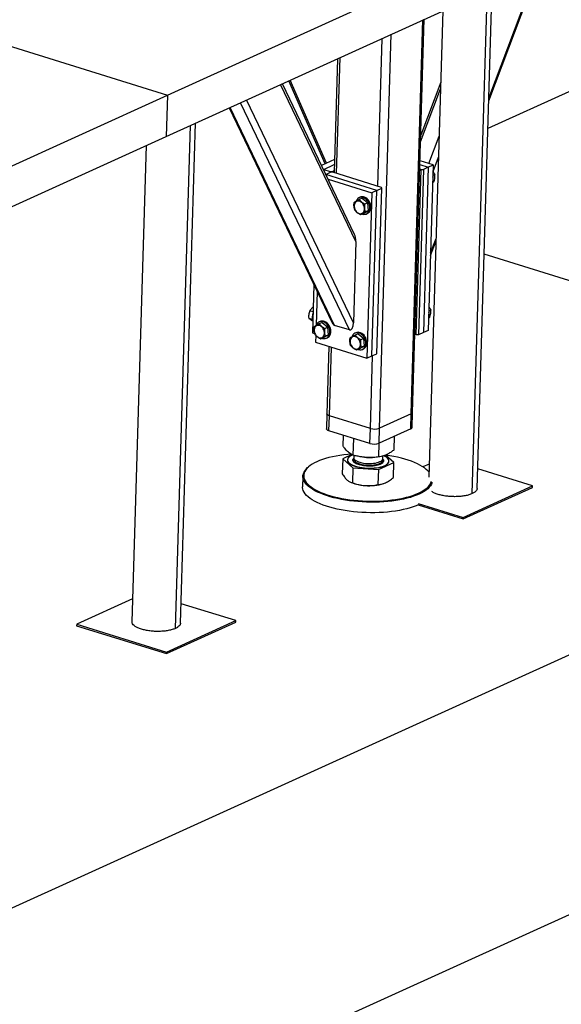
# Model space of a CAD drawing. Header units: millimetres. Extents: x 5 to 589, y 5 to 415.
# Tile 89 of 104: x 495 to 512, y 194 to 224. Entities that reach past the tile are written whole.
import ezdxf

# ---------------------------------------------------------------- set-up
doc = ezdxf.new("R2010")
doc.units = ezdxf.units.MM
doc.layers.add('TRAIT-FORT', color=4, linetype='Continuous', lineweight=25)

msp = doc.modelspace()

# ---------------------------------------------------------------- linework, layer by layer
at = {"layer": 'TRAIT-FORT', "color": 4, "linetype": 'Continuous', "lineweight": 25}
for p, q in [((499.99499, 221.86232), (509.14753, 226.02074)), ((509.90539, 221.68879), (511.45738, 225.81062)), ((509.90777, 221.76844), (511.42407, 225.79549)), ((509.54699, 209.72514), (510.00915, 225.15263)), ((509.39117, 209.56302), (509.85611, 225.08309)), ((491.18641, 224.6021), (499.99499, 221.86232)), ((499.95674, 220.58535), (509.10927, 224.74377)), ((508.48777, 224.46139), (508.05671, 210.07213)), ((507.50907, 212.02424), (507.87329, 224.18221)), ((507.55063, 212.0675), (507.91411, 224.20075)), ((506.5328, 211.58067), (506.89702, 223.73864)), ((490.14692, 194.48625), (554.21465, 223.59519)), ((506.47638, 219.05056), (506.61295, 223.60958)), ((505.20952, 219.4446), (505.31665, 223.02061)), ((505.23584, 222.98389), (505.13054, 219.46916)), ((505.80452, 217.34374), (503.48348, 222.18771)), ((505.7641, 217.56432), (503.53708, 222.21206)), ((504.86052, 219.74054), (503.73678, 222.3028)), ((504.89572, 219.75654), (503.77198, 222.31879)), ((508.42181, 222.25945), (507.80704, 220.62672)), ((490.84246, 217.7039), (499.99499, 221.86232)), ((499.99499, 221.86232), (499.95674, 220.58535)), ((507.80096, 220.42372), (508.41573, 222.05645)), ((509.87989, 220.83775), (512.3781, 221.97281)), ((505.60284, 214.61295), (502.2433, 221.62424)), ((505.72938, 214.83548), (502.43478, 221.71124)), ((501.89703, 221.46692), (505.077, 214.83039)), ((505.14757, 214.75455), (501.92514, 221.47969)), ((500.23863, 205.4046), (500.70357, 220.92467)), ((500.39446, 205.56672), (500.85662, 220.99421)), ((490.80421, 216.42693), (499.95674, 220.58535)), ((508.05593, 219.75015), (508.37177, 220.58895)), ((499.33524, 220.30298), (498.89514, 205.61188)), ((505.14251, 219.86866), (504.74622, 219.68861)), ((504.81363, 219.56773), (505.13791, 219.71507)), ((507.77985, 219.71926), (508.03812, 219.63893)), ((508.19066, 219.70824), (507.78332, 219.83494)), ((508.19066, 219.70824), (508.03765, 214.60036)), ((508.03812, 219.63893), (508.19066, 219.70824)), ((508.18443, 219.50022), (508.35252, 219.94665)), ((504.81363, 219.56773), (504.80247, 219.5712)), ((504.81307, 219.54908), (504.81363, 219.56773)), ((504.81363, 219.56773), (505.01158, 219.50617)), ((504.87737, 219.41489), (505.02066, 219.47999)), ((506.45168, 218.91814), (504.88136, 219.40656)), ((505.01066, 219.47545), (505.01158, 219.50617)), ((505.01158, 219.50617), (505.08168, 219.50771)), ((505.09076, 219.48154), (505.02066, 219.47999)), ((505.08168, 219.50771), (505.08089, 219.48132)), ((505.08168, 219.50771), (505.13239, 219.53075)), ((506.59514, 219.01362), (505.09076, 219.48154)), ((507.66246, 214.46019), (507.81548, 219.56808)), ((507.88558, 219.56963), (507.73256, 214.46174)), ((507.7757, 219.58045), (507.81548, 219.56808)), ((507.81548, 219.56808), (507.88558, 219.56963)), ((508.03812, 219.63893), (507.8851, 214.53105)), ((508.03812, 219.63893), (507.88558, 219.56963)), ((508.18077, 219.37803), (508.2428, 219.40621)), ((504.94711, 219.26936), (506.29914, 218.84883)), ((508.17456, 219.17051), (508.21204, 219.18754)), ((506.29914, 218.84883), (506.14612, 213.74095)), ((506.29866, 213.81026), (506.45168, 218.91814)), ((506.45168, 218.91814), (506.29914, 218.84883)), ((506.45121, 213.87956), (506.60423, 218.98745)), ((506.45168, 218.91814), (506.60423, 218.98745)), ((506.60423, 218.98745), (506.59514, 219.01362)), ((505.81898, 218.60489), (505.81201, 218.58646)), ((505.93394, 218.70873), (505.90343, 218.69487)), ((505.99997, 218.6781), (505.90851, 218.63655)), ((505.99997, 218.6781), (506.17627, 218.53374)), ((506.17627, 218.53374), (506.08482, 218.49219)), ((506.19349, 218.30014), (506.17627, 218.53374)), ((506.03441, 218.2109), (505.94295, 218.16935)), ((506.03441, 218.2109), (506.19349, 218.30014)), ((506.19349, 218.30014), (506.10204, 218.25859)), ((506.13094, 218.19413), (506.16145, 218.20799)), ((505.80452, 217.34374), (505.72938, 214.83548)), ((508.10691, 216.91231), (508.275, 217.35874)), ((508.10929, 216.99196), (508.27738, 217.43839)), ((514.64827, 215.42906), (509.76338, 216.94843)), ((504.50753, 216.01887), (504.46267, 214.52142)), ((504.60966, 215.80573), (504.57807, 214.7513)), ((553.97121, 215.46901), (489.90348, 186.36008)), ((504.48214, 215.17146), (504.38606, 215.20135)), ((508.05558, 215.19886), (508.11761, 215.22704)), ((504.45674, 214.93697), (504.36079, 214.96681)), ((504.70025, 214.87433), (504.66974, 214.86047)), ((504.76628, 214.8437), (504.67482, 214.80215)), ((504.76628, 214.8437), (504.94258, 214.69934)), ((508.04936, 214.99134), (508.08684, 215.00836)), ((504.46267, 214.52142), (504.52848, 214.50095)), ((504.58529, 214.77049), (504.57832, 214.75206)), ((504.94258, 214.69934), (504.85113, 214.65779)), ((504.9598, 214.46574), (504.94258, 214.69934)), ((505.60284, 214.61295), (505.14757, 214.75455)), ((505.80874, 214.52955), (505.77824, 214.51569)), ((505.87477, 214.49892), (505.78332, 214.45737)), ((505.87477, 214.49892), (506.05108, 214.35456)), ((507.8851, 214.53105), (507.73256, 214.46174)), ((508.03765, 214.60036), (507.8851, 214.53105)), ((504.56872, 214.43939), (504.56256, 214.23349)), ((504.56256, 214.23349), (506.14612, 213.74095)), ((504.80071, 214.37651), (504.70926, 214.33495)), ((504.80071, 214.37651), (504.9598, 214.46574)), ((504.9598, 214.46574), (504.86834, 214.42419)), ((504.89725, 214.35973), (504.92776, 214.3736)), ((505.69379, 214.42571), (505.68681, 214.40728)), ((506.05108, 214.35456), (505.95962, 214.31301)), ((506.06829, 214.12096), (506.05108, 214.35456)), ((507.66246, 214.46019), (507.62268, 214.47257)), ((507.73256, 214.46174), (507.66246, 214.46019)), ((504.9699, 214.1068), (504.90768, 212.02995)), ((504.98556, 211.96851), (505.04888, 214.08223)), ((505.90921, 214.03172), (505.81775, 213.99017)), ((505.90921, 214.03172), (506.06829, 214.12096)), ((506.06829, 214.12096), (505.97684, 214.07941)), ((506.00574, 214.01495), (506.03625, 214.02881)), ((506.14612, 213.74095), (506.29866, 213.81026)), ((506.25241, 211.57448), (506.31968, 213.8198)), ((506.29866, 213.81026), (506.45121, 213.87956)), ((507.53672, 211.60315), (507.55063, 212.0675)), ((504.90768, 212.02995), (504.89377, 211.5656)), ((504.97165, 211.50416), (504.98556, 211.96851)), ((506.25241, 211.57448), (504.98556, 211.96851)), ((507.50907, 212.02424), (506.5328, 211.58067)), ((507.49516, 211.55988), (507.50907, 212.02424)), ((506.2385, 211.11013), (504.97165, 211.50416)), ((506.2385, 211.11013), (506.25241, 211.57448)), ((506.51889, 211.11632), (506.5328, 211.58067)), ((507.49516, 211.55988), (506.51889, 211.11632)), ((505.40915, 211.02805), (505.41924, 211.36495)), ((505.72016, 210.74984), (505.73564, 211.26653)), ((506.98467, 210.91649), (506.99716, 211.33362)), ((506.50792, 210.69406), (506.5206, 211.11709)), ((505.39744, 210.63715), (505.38364, 210.17642)), ((505.68053, 210.76923), (505.39744, 210.63715)), ((505.39744, 210.63715), (505.70845, 210.35894)), ((505.54675, 210.60514), (505.54661, 210.6005)), ((505.7399, 210.74517), (505.73774, 210.67297)), ((506.06953, 210.68563), (506.07953, 210.68468)), ((506.29686, 210.67817), (506.31164, 210.67869)), ((506.63734, 210.64602), (506.6397, 210.72488)), ((506.97296, 210.52559), (506.71828, 210.75341)), ((506.82379, 210.56224), (506.82393, 210.56688)), ((504.36735, 210.40838), (504.34384, 210.38953)), ((505.70845, 210.35894), (505.69465, 209.89821)), ((505.70845, 210.35894), (506.49621, 210.30316)), ((506.49621, 210.30316), (506.48241, 209.84244)), ((506.49621, 210.30316), (506.97296, 210.52559)), ((506.95916, 210.06487), (506.97296, 210.52559)), ((508.06885, 210.47727), (507.87293, 210.38825)), ((508.01177, 210.27965), (507.98943, 210.29988)), ((511.25074, 209.8019), (509.565, 210.32622)), ((504.16989, 210.10029), (504.16015, 209.77524)), ((505.63471, 209.91687), (505.6666, 209.90337)), ((506.66228, 209.87354), (506.66654, 209.87505)), ((509.11376, 208.78516), (511.24935, 209.75546)), ((509.11515, 208.8316), (511.25074, 209.8019)), ((511.24935, 209.75546), (511.25074, 209.8019)), ((507.72516, 209.21706), (509.11376, 208.78516)), ((507.72942, 209.26261), (509.11515, 208.8316)), ((509.11515, 208.8316), (509.11376, 208.78516)), ((498.91631, 206.31885), (497.19138, 205.53513)), ((502.09821, 205.64348), (500.41246, 206.1678)), ((497.19138, 205.53513), (497.18999, 205.48869)), ((497.18999, 205.48869), (499.96123, 204.62674)), ((497.19138, 205.53513), (499.96262, 204.67318)), ((499.96123, 204.62674), (502.09682, 205.59704)), ((499.96262, 204.67318), (502.09821, 205.64348)), ((502.09682, 205.59704), (502.09821, 205.64348)), ((499.96262, 204.67318), (499.96123, 204.62674))]:
    msp.add_line(p, q, dxfattribs=at)
at = {"layer": 'TRAIT-FORT', "color": 4, "linetype": 'Continuous', "lineweight": 25, "flags": 128}
for points in [[(505.7511, 218.42217), (505.75752, 218.38164), (505.77063, 218.34173), (505.78985, 218.3042), (505.81433, 218.27068), (505.84302, 218.24264), (505.87465, 218.2213), (505.90784, 218.20759), (505.94115, 218.20211), (505.97311, 218.20511), (506.00233, 218.21645), (506.02753, 218.23564), (506.04762, 218.26184), (506.06171, 218.2939), (506.06918, 218.33042), (506.06972, 218.3698), (506.06329, 218.41033), (506.05018, 218.45024), (506.03097, 218.48777), (506.00648, 218.52129), (505.97779, 218.54933), (505.94616, 218.57067), (505.91297, 218.58438), (505.87967, 218.58986), (505.8477, 218.58686), (505.81848, 218.57552), (505.79328, 218.55633), (505.7732, 218.53013), (505.75911, 218.49807), (505.75163, 218.46155), (505.7511, 218.42217)], [(505.99643, 218.19365), (506.01189, 218.18839), (506.05087, 218.18091), (506.08876, 218.18189), (506.12436, 218.19132), (506.15651, 218.20889), (506.18418, 218.23403), (506.20648, 218.26594), (506.2227, 218.30358), (506.23232, 218.34575), (506.23502, 218.3911), (506.23071, 218.43816), (506.21955, 218.48543), (506.20188, 218.53138), (506.17828, 218.57454), (506.1495, 218.61352), (506.11646, 218.64707), (506.08024, 218.6741), (506.04198, 218.69376), (506.00293, 218.7054), (505.96434, 218.70866), (505.92745, 218.70343), (505.89344, 218.68988), (505.86341, 218.66844), (505.83832, 218.6398), (505.81898, 218.60489), (505.81898, 218.60489)], [(506.16145, 218.20799), (506.18701, 218.22275), (506.21469, 218.24789), (506.23699, 218.2798), (506.25321, 218.31744), (506.26282, 218.35961), (506.26552, 218.40496), (506.26122, 218.45202), (506.25006, 218.49929), (506.23239, 218.54524), (506.20879, 218.5884), (506.18, 218.62738), (506.14697, 218.66093), (506.11074, 218.68796), (506.07249, 218.70762), (506.03344, 218.71927), (505.99485, 218.72252), (505.95796, 218.71729), (505.93394, 218.70873)], [(504.76274, 214.35925), (504.7782, 214.35399), (504.81718, 214.34651), (504.85507, 214.3475), (504.89066, 214.35693), (504.92281, 214.3745), (504.95048, 214.39964), (504.97279, 214.43154), (504.98901, 214.46918), (504.99862, 214.51136), (505.00132, 214.5567), (504.99702, 214.60377), (504.98586, 214.65103), (504.96819, 214.69698), (504.94458, 214.74014), (504.9158, 214.77912), (504.88277, 214.81267), (504.84654, 214.83971), (504.80829, 214.85936), (504.76924, 214.87101), (504.73065, 214.87427), (504.69376, 214.86904), (504.65975, 214.85548), (504.62972, 214.83404), (504.60463, 214.80541), (504.58529, 214.77049), (504.58529, 214.77049)], [(504.92776, 214.3736), (504.95332, 214.38836), (504.98099, 214.4135), (505.0033, 214.4454), (505.01952, 214.48305), (505.02913, 214.52522), (505.03183, 214.57056), (505.02753, 214.61763), (505.01637, 214.66489), (504.9987, 214.71085), (504.97509, 214.754), (504.94631, 214.79298), (504.91328, 214.82653), (504.87705, 214.85357), (504.8388, 214.87322), (504.79975, 214.88487), (504.76116, 214.88813), (504.72427, 214.8829), (504.70025, 214.87433)], [(504.5174, 214.58777), (504.52383, 214.54724), (504.53694, 214.50734), (504.55616, 214.46981), (504.58064, 214.43629), (504.60933, 214.40824), (504.64096, 214.3869), (504.67415, 214.37319), (504.70746, 214.36772), (504.73942, 214.37072), (504.76864, 214.38206), (504.79384, 214.40125), (504.81393, 214.42744), (504.82801, 214.4595), (504.83549, 214.49602), (504.83603, 214.53541), (504.8296, 214.57594), (504.81649, 214.61584), (504.79727, 214.65337), (504.77279, 214.68689), (504.7441, 214.71494), (504.71247, 214.73628), (504.67928, 214.74999), (504.64597, 214.75546), (504.61401, 214.75246), (504.58479, 214.74112), (504.55959, 214.72193), (504.5395, 214.69574), (504.52541, 214.66368), (504.51794, 214.62716), (504.5174, 214.58777)], [(505.87124, 214.01447), (505.8867, 214.00921), (505.92567, 214.00173), (505.96357, 214.00272), (505.99916, 214.01215), (506.03131, 214.02971), (506.05898, 214.05485), (506.08128, 214.08676), (506.0975, 214.1244), (506.10712, 214.16658), (506.10982, 214.21192), (506.10552, 214.25899), (506.09435, 214.30625), (506.07668, 214.3522), (506.05308, 214.39536), (506.0243, 214.43434), (505.99126, 214.46789), (505.95504, 214.49493), (505.91679, 214.51458), (505.87774, 214.52623), (505.83915, 214.52949), (505.80225, 214.52426), (505.76825, 214.5107), (505.73822, 214.48926), (505.71313, 214.46063), (505.69379, 214.42571), (505.69379, 214.42571)], [(506.03625, 214.02881), (506.06182, 214.04358), (506.08949, 214.06872), (506.11179, 214.10062), (506.12801, 214.13826), (506.13763, 214.18044), (506.14033, 214.22578), (506.13603, 214.27285), (506.12486, 214.32011), (506.10719, 214.36607), (506.08359, 214.40922), (506.05481, 214.4482), (506.02177, 214.48175), (505.98555, 214.50879), (505.94729, 214.52844), (505.90825, 214.54009), (505.86966, 214.54335), (505.83276, 214.53812), (505.80874, 214.52955)], [(505.6259, 214.24299), (505.63233, 214.20246), (505.64543, 214.16256), (505.66465, 214.12503), (505.68914, 214.09151), (505.71782, 214.06346), (505.74945, 214.04212), (505.78265, 214.02841), (505.81595, 214.02294), (505.84791, 214.02594), (505.87713, 214.03728), (505.90234, 214.05647), (505.92242, 214.08266), (505.93651, 214.11472), (505.94399, 214.15124), (505.94452, 214.19063), (505.93809, 214.23116), (505.92499, 214.27106), (505.90577, 214.30859), (505.88128, 214.34211), (505.8526, 214.37016), (505.82097, 214.3915), (505.78777, 214.40521), (505.75447, 214.41068), (505.72251, 214.40768), (505.69329, 214.39634), (505.66808, 214.37715), (505.648, 214.35096), (505.63391, 214.3189), (505.62644, 214.28238), (505.6259, 214.24299)], [(504.98556, 211.96851), (504.95701, 211.97919), (504.93425, 211.99158), (504.91815, 212.00522), (504.90933, 212.01958), (504.90768, 212.02995)], [(504.98556, 211.96851), (504.95701, 211.97919), (504.93425, 211.99158), (504.91815, 212.00522), (504.90933, 212.01958), (504.90768, 212.02995)], [(504.97165, 211.50416), (504.9431, 211.51484), (504.92034, 211.52723), (504.90424, 211.54087), (504.89542, 211.55523), (504.89377, 211.5656)], [(505.65571, 210.7823), (505.55527, 210.7738), (505.43133, 210.76027), (505.31068, 210.74363), (505.19387, 210.72395), (505.08142, 210.70132), (504.97383, 210.67584), (504.87158, 210.64763), (504.77513, 210.61681), (504.68491, 210.58352), (504.60131, 210.5479), (504.52473, 210.51013), (504.45548, 210.47036), (504.3939, 210.42877), (504.34025, 210.38555), (504.29476, 210.3409), (504.25765, 210.295), (504.22908, 210.24807), (504.20918, 210.20032), (504.19804, 210.15196), (504.19569, 210.1032), (504.20217, 210.05427), (504.21743, 210.00538), (504.24142, 209.95675), (504.27401, 209.90859), (504.31507, 209.86113), (504.36442, 209.81457), (504.42182, 209.76913)], [(505.54661, 210.6005), (505.54896, 210.57738), (505.55996, 210.54939), (505.57974, 210.52186), (505.60801, 210.49515), (505.64439, 210.46966), (505.68836, 210.44573), (505.7393, 210.42371), (505.7965, 210.40391), (505.85916, 210.38659), (505.9264, 210.37201), (505.99727, 210.36036), (506.07077, 210.35182), (506.14589, 210.3465), (506.22155, 210.34448), (506.29671, 210.34579), (506.3703, 210.3504), (506.44129, 210.35825), (506.50868, 210.36924), (506.57154, 210.3832), (506.62897, 210.39995), (506.68017, 210.41924), (506.72443, 210.4408), (506.76111, 210.46435), (506.78971, 210.48953), (506.80982, 210.516), (506.82117, 210.54339), (506.82379, 210.56224)], [(505.70822, 210.75544), (505.66733, 210.73763), (505.62679, 210.71503), (505.59409, 210.69063), (505.56969, 210.66475), (505.55393, 210.63778), (505.54704, 210.61007), (505.5491, 210.58203), (505.5601, 210.55404), (505.57988, 210.5265), (505.60815, 210.4998), (505.64453, 210.4743), (505.6885, 210.45038), (505.73944, 210.42836), (505.79664, 210.40855), (505.8593, 210.39123), (505.92654, 210.37665), (505.99741, 210.36501), (506.07091, 210.35647), (506.14603, 210.35115), (506.22169, 210.34913), (506.29685, 210.35043), (506.37044, 210.35504), (506.44143, 210.36289), (506.50882, 210.37388), (506.57168, 210.38784), (506.62911, 210.40459), (506.68031, 210.42388), (506.72457, 210.44545), (506.76125, 210.46899), (506.78985, 210.49417), (506.80996, 210.52065), (506.82131, 210.54804), (506.82373, 210.57596), (506.81718, 210.60403), (506.80177, 210.63184), (506.7777, 210.65901), (506.74532, 210.68515), (506.70508, 210.7099), (506.66092, 210.73144)], [(505.74215, 210.64768), (505.73949, 210.64085), (505.73629, 210.61774), (505.74184, 210.59446), (505.75603, 210.57147), (505.7786, 210.54922), (505.8091, 210.52813), (505.84693, 210.50863), (505.89136, 210.49108), (505.94153, 210.47583), (505.99646, 210.46318), (506.05508, 210.45337), (506.11624, 210.44659), (506.17877, 210.44298), (506.24143, 210.4426), (506.30302, 210.44547), (506.36233, 210.45153), (506.41821, 210.46065), (506.46957, 210.47267), (506.51541, 210.48735), (506.55484, 210.50439), (506.5871, 210.52348), (506.61154, 210.54424), (506.62771, 210.56626), (506.63527, 210.58912), (506.6341, 210.61237), (506.63142, 210.62104)], [(505.73774, 210.67297), (505.74114, 210.65054), (505.75319, 210.62744), (505.7737, 210.60496), (505.80226, 210.58354), (505.83833, 210.5636), (505.88119, 210.54553), (505.93001, 210.52967), (505.98384, 210.51635), (506.04164, 210.50581), (506.10228, 210.49826), (506.16458, 210.49385), (506.22733, 210.49266), (506.2893, 210.49472), (506.34929, 210.49999), (506.40613, 210.50836), (506.45872, 210.51967), (506.50603, 210.53371), (506.54714, 210.55019), (506.58125, 210.5688), (506.6077, 210.58918), (506.62597, 210.61093), (506.6357, 210.63362), (506.63734, 210.64602)], [(508.06296, 210.22174), (508.0243, 210.2661), (507.97496, 210.31266), (507.91755, 210.3581), (507.85234, 210.40223), (507.77961, 210.44485), (507.69969, 210.48577), (507.61294, 210.5248), (507.51974, 210.56177), (507.42051, 210.59651), (507.3157, 210.62888), (507.20576, 210.65872), (507.0912, 210.6859), (506.97253, 210.7103), (506.85027, 210.73182), (506.72497, 210.75035), (506.72112, 210.75086)], [(504.399, 209.74218), (504.34087, 209.7882), (504.2909, 209.83535), (504.24932, 209.88341), (504.21631, 209.93218), (504.19203, 209.98142), (504.17657, 210.03093), (504.17001, 210.08049), (504.17238, 210.12986), (504.18367, 210.17883), (504.20382, 210.22719), (504.23275, 210.27471), (504.27033, 210.32119), (504.31639, 210.36641), (504.34384, 210.38953)], [(508.01177, 210.27965), (508.04708, 210.24545), (508.06247, 210.22886)], [(504.42182, 209.76913), (504.48704, 209.725), (504.55977, 209.68238), (504.63969, 209.64147), (504.72644, 209.60244), (504.81964, 209.56547), (504.91886, 209.53072), (505.02368, 209.49836), (505.13361, 209.46852), (505.24817, 209.44133), (505.36685, 209.41693), (505.48911, 209.39542), (505.61441, 209.37689), (505.74219, 209.36142), (505.87188, 209.34909), (506.0029, 209.33996), (506.13467, 209.33405), (506.26659, 209.33141), (506.39808, 209.33203), (506.52855, 209.33593), (506.65741, 209.34307), (506.7841, 209.35343), (506.90805, 209.36696), (507.02869, 209.3836), (507.1455, 209.40328), (507.25795, 209.42591), (507.36554, 209.45139), (507.46779, 209.4796), (507.56425, 209.51042), (507.65447, 209.54372), (507.73806, 209.57933), (507.81465, 209.61711), (507.88389, 209.65688), (507.94548, 209.69846), (507.99913, 209.74168), (508.04461, 209.78634), (508.08172, 209.83223), (508.11029, 209.87916), (508.13019, 209.92691), (508.13501, 209.94344)], [(507.72804, 209.21618), (507.66283, 209.18887), (507.57147, 209.15516), (507.47379, 209.12395), (507.37025, 209.09538), (507.2613, 209.06958), (507.14742, 209.04666), (507.02913, 209.02673), (506.90696, 209.00988), (506.78145, 208.99617), (506.65315, 208.98568), (506.52266, 208.97845), (506.39054, 208.97451), (506.25738, 208.97388), (506.12379, 208.97655), (505.99036, 208.98253), (505.85768, 208.99179), (505.72635, 209.00427), (505.59695, 209.01993), (505.47006, 209.03869), (505.34625, 209.06048), (505.22607, 209.08519), (505.11006, 209.11272), (504.99874, 209.14294), (504.8926, 209.17571), (504.79211, 209.2109), (504.69774, 209.24833), (504.60989, 209.28786), (504.52895, 209.32929), (504.45531, 209.37245), (504.38927, 209.41714), (504.33113, 209.46316), (504.28116, 209.5103), (504.23958, 209.55837), (504.20658, 209.60713), (504.18229, 209.65638), (504.16683, 209.70589), (504.16027, 209.75544), (504.16015, 209.77524)], [(508.15532, 209.90513), (508.15431, 209.90196), (508.13416, 209.85361), (508.10523, 209.80608), (508.06765, 209.75961), (508.02159, 209.71439), (507.96726, 209.67062), (507.90489, 209.62851), (507.83478, 209.58824), (507.75722, 209.54998), (507.67257, 209.51392), (507.5812, 209.4802), (507.48353, 209.44899), (507.37999, 209.42042), (507.27103, 209.39462), (507.15716, 209.37171), (507.03887, 209.35178), (506.9167, 209.33492), (506.79118, 209.32122), (506.66289, 209.31073), (506.53239, 209.3035), (506.40027, 209.29956), (506.26712, 209.29892), (506.13353, 209.3016), (506.0001, 209.30758), (505.86742, 209.31683), (505.73608, 209.32932), (505.60669, 209.34497), (505.4798, 209.36374), (505.35599, 209.38553), (505.23581, 209.41024), (505.1198, 209.43777), (505.00848, 209.46798), (504.90234, 209.50076), (504.80185, 209.53594), (504.70747, 209.57338), (504.61962, 209.6129), (504.53869, 209.65434), (504.46504, 209.69749), (504.399, 209.74218)]]:
    msp.add_lwpolyline(points, dxfattribs=at)
at = {"layer": 'TRAIT-FORT', "color": 4, "linetype": 'Continuous', "lineweight": 25}
for centre, radius, start, end in [((507.89061, 219.27561), 0.29702, 343.334522, 13.233645), ((504.82876, 215.00607), 0.37635, 157.311295, 199.40081), ((507.76541, 215.09644), 0.29702, 343.334522, 13.233645), ((507.49636, 212.07803), 0.05528, 283.295255, 349.017157), ((506.38319, 212.00421), 0.44919, 253.074122, 289.45572), ((507.48245, 211.61368), 0.05528, 283.295255, 349.017157), ((506.36928, 211.53986), 0.44919, 253.074122, 289.45572), ((506.2388, 212.37058), 1.69341, 264.603331, 271.964837), ((506.15751, 211.16836), 1.3569, 248.790016, 267.013903), ((506.22191, 211.30142), 1.49425, 264.813038, 287.140118)]:
    msp.add_arc(centre, radius, start, end, dxfattribs=at)
for centre, start_param, end_param in [((505.68576, 217.38068), 4.55135588, 5.46908471), ((505.15534, 215.01403), 2.32749206, 2.98055956), ((505.61062, 214.87242), 2.98055956, 4.55135588)]:
    msp.add_ellipse(centre, major_axis=(-0.01137, 0.26204), ratio=0.4521318, start_param=start_param, end_param=end_param, dxfattribs=at)
for points, knots in [([(508.18371, 219.49829), (508.18389, 219.49808), (508.19658, 219.4838), (508.21675, 219.45261), (508.23406, 219.42177), (508.2428, 219.40621)], [0, 0, 0, 0, 0.00724161, 0.49907224, 1, 1, 1, 1]), ([(508.21204, 219.18754), (508.22058, 219.21747), (508.23472, 219.26696), (508.2434, 219.33338), (508.24439, 219.37586), (508.24316, 219.39947), (508.2428, 219.40621)], [0, 0, 0, 0, 0.38554949, 0.63764185, 0.89654625, 1, 1, 1, 1]), ([(505.76664, 218.31371), (505.75982, 218.34132), (505.74853, 218.387), (505.74399, 218.45861), (505.74578, 218.509), (505.74862, 218.5388), (505.74943, 218.54731)], [0, 0, 0, 0, 0.38554949, 0.63764185, 0.89654625, 1, 1, 1, 1]), ([(505.90851, 218.63655), (505.89136, 218.62728), (505.85668, 218.60855), (505.81285, 218.58423), (505.77694, 218.5637), (505.75865, 218.5528), (505.74943, 218.54731)], [0, 0, 0, 0, 0.26460494, 0.53494775, 0.76534313, 1, 1, 1, 1]), ([(505.90851, 218.63655), (505.92047, 218.6225), (505.94464, 218.59409), (505.98801, 218.55544), (506.03545, 218.52121), (506.06826, 218.50192), (506.08482, 218.49219)], [0, 0, 0, 0, 0.26460494, 0.53494775, 0.76534313, 1, 1, 1, 1]), ([(506.10204, 218.25859), (506.09521, 218.2862), (506.08393, 218.33188), (506.07938, 218.40349), (506.08117, 218.45388), (506.08401, 218.48368), (506.08482, 218.49219)], [0, 0, 0, 0, 0.38554949, 0.63764185, 0.89654625, 1, 1, 1, 1]), ([(505.94295, 218.16935), (505.9243, 218.18036), (505.8866, 218.20262), (505.83829, 218.23902), (505.79811, 218.27655), (505.7772, 218.30125), (505.76664, 218.31371)], [0, 0, 0, 0, 0.26460494, 0.53494775, 0.76534313, 1, 1, 1, 1]), ([(505.94295, 218.16935), (505.95341, 218.17557), (505.97456, 218.18816), (506.01345, 218.21024), (506.05662, 218.23406), (506.0868, 218.25036), (506.10204, 218.25859)], [0, 0, 0, 0, 0.26460494, 0.53494775, 0.76534313, 1, 1, 1, 1]), ([(504.36079, 214.96681), (504.358, 214.99852), (504.35337, 215.05097), (504.362, 215.12226), (504.37409, 215.16827), (504.3834, 215.194), (504.38606, 215.20135)], [0, 0, 0, 0, 0.38554949, 0.63764185, 0.89654625, 1, 1, 1, 1]), ([(504.48668, 215.32282), (504.48389, 215.32076), (504.46453, 215.30649), (504.43715, 215.2786), (504.40661, 215.23969), (504.39295, 215.2142), (504.38606, 215.20135)], [0, 0, 0, 0, 0.05822351, 0.40443538, 0.69948897, 1, 1, 1, 1]), ([(508.05916, 215.31836), (508.0701, 215.30358), (508.09223, 215.27371), (508.10909, 215.2427), (508.11761, 215.22704)], [0, 0, 0, 0, 0.4946692, 1, 1, 1, 1]), ([(508.08684, 215.00836), (508.09539, 215.03829), (508.10952, 215.08779), (508.1182, 215.1542), (508.1192, 215.19669), (508.11796, 215.2203), (508.11761, 215.22704)], [0, 0, 0, 0, 0.38554949, 0.63764185, 0.89654625, 1, 1, 1, 1]), ([(504.4761, 214.88363), (504.46175, 214.8922), (504.43274, 214.90952), (504.39956, 214.93215), (504.37561, 214.95135), (504.36576, 214.96163), (504.36079, 214.96681)], [0, 0, 0, 0, 0.26460494, 0.53494775, 0.76534313, 1, 1, 1, 1]), ([(504.67482, 214.80215), (504.65767, 214.79288), (504.62299, 214.77415), (504.57916, 214.74983), (504.54325, 214.7293), (504.52496, 214.71841), (504.51573, 214.71291)], [0, 0, 0, 0, 0.26460494, 0.53494775, 0.76534313, 1, 1, 1, 1]), ([(504.67482, 214.80215), (504.68678, 214.7881), (504.71095, 214.7597), (504.75431, 214.72104), (504.80176, 214.68682), (504.83457, 214.66752), (504.85113, 214.65779)], [0, 0, 0, 0, 0.26460494, 0.53494775, 0.76534313, 1, 1, 1, 1]), ([(504.53295, 214.47931), (504.52613, 214.50693), (504.51484, 214.5526), (504.5103, 214.62422), (504.51208, 214.6746), (504.51492, 214.7044), (504.51573, 214.71291)], [0, 0, 0, 0, 0.38554949, 0.63764185, 0.89654625, 1, 1, 1, 1]), ([(504.86834, 214.42419), (504.86152, 214.45181), (504.85023, 214.49748), (504.84569, 214.5691), (504.84748, 214.61948), (504.85031, 214.64928), (504.85113, 214.65779)], [0, 0, 0, 0, 0.38554949, 0.63764185, 0.89654625, 1, 1, 1, 1]), ([(504.70926, 214.33495), (504.69061, 214.34596), (504.65291, 214.36822), (504.6046, 214.40463), (504.56442, 214.44215), (504.5435, 214.46685), (504.53295, 214.47931)], [0, 0, 0, 0, 0.26460494, 0.53494775, 0.76534313, 1, 1, 1, 1]), ([(504.70926, 214.33495), (504.71972, 214.34118), (504.74087, 214.35376), (504.77976, 214.37584), (504.82292, 214.39967), (504.85311, 214.41597), (504.86834, 214.42419)], [0, 0, 0, 0, 0.26460494, 0.53494775, 0.76534313, 1, 1, 1, 1]), ([(505.64145, 214.13453), (505.63462, 214.16215), (505.62334, 214.20782), (505.61879, 214.27944), (505.62058, 214.32982), (505.62342, 214.35962), (505.62423, 214.36813)], [0, 0, 0, 0, 0.38554949, 0.63764185, 0.89654625, 1, 1, 1, 1]), ([(505.78332, 214.45737), (505.76616, 214.4481), (505.73149, 214.42937), (505.68765, 214.40505), (505.65175, 214.38452), (505.63346, 214.37363), (505.62423, 214.36813)], [0, 0, 0, 0, 0.26460494, 0.53494775, 0.76534313, 1, 1, 1, 1]), ([(505.78332, 214.45737), (505.79527, 214.44332), (505.81945, 214.41492), (505.86281, 214.37626), (505.91026, 214.34204), (505.94307, 214.32274), (505.95962, 214.31301)], [0, 0, 0, 0, 0.26460494, 0.53494775, 0.76534313, 1, 1, 1, 1]), ([(505.97684, 214.07941), (505.97002, 214.10703), (505.95873, 214.1527), (505.95418, 214.22432), (505.95597, 214.2747), (505.95881, 214.3045), (505.95962, 214.31301)], [0, 0, 0, 0, 0.38554949, 0.63764185, 0.89654625, 1, 1, 1, 1]), ([(505.81775, 213.99017), (505.79911, 214.00118), (505.76141, 214.02344), (505.7131, 214.05985), (505.67291, 214.09737), (505.652, 214.12207), (505.64145, 214.13453)], [0, 0, 0, 0, 0.26460494, 0.53494775, 0.76534313, 1, 1, 1, 1]), ([(505.81775, 213.99017), (505.82821, 213.9964), (505.84937, 214.00898), (505.88825, 214.03106), (505.93142, 214.05489), (505.96161, 214.07119), (505.97684, 214.07941)], [0, 0, 0, 0, 0.26460494, 0.53494775, 0.76534313, 1, 1, 1, 1]), ([(505.72016, 210.74984), (505.69913, 210.75932), (505.6593, 210.77726), (505.60109, 210.8162), (505.54972, 210.86019), (505.50233, 210.90944), (505.45656, 210.96362), (505.42547, 211.00587), (505.40915, 211.02805)], [0, 0, 0, 0, 0.20206835, 0.38269984, 0.55531458, 0.69299169, 0.83889419, 1, 1, 1, 1]), ([(506.98467, 210.91649), (506.95257, 210.89255), (506.89179, 210.84721), (506.80277, 210.79308), (506.72405, 210.75446), (506.65131, 210.7271), (506.58094, 210.70698), (506.53305, 210.69851), (506.50792, 210.69406)], [0, 0, 0, 0, 0.20206835, 0.38269984, 0.55531458, 0.69299169, 0.83889419, 1, 1, 1, 1]), ([(506.12809, 210.41307), (506.09952, 210.41566), (506.04069, 210.42101), (505.95602, 210.43685), (505.87683, 210.45879), (505.8089, 210.48662), (505.76537, 210.51337), (505.7397, 210.53601), (505.7209, 210.55861), (505.70796, 210.58678), (505.71202, 210.60873), (505.71399, 210.61939)], [0, 0, 0, 0, 0.11649679, 0.2399717, 0.36857994, 0.49991744, 0.63125494, 0.69563278, 0.7600283, 0.88350321, 1, 1, 1, 1]), ([(505.71399, 210.61939), (505.7181, 210.62998), (505.72347, 210.64382), (505.73902, 210.6562), (505.74268, 210.65912)], [0, 0, 0, 0, 0.76493856, 1, 1, 1, 1]), ([(506.50792, 210.69406), (506.45507, 210.68869), (506.35496, 210.67852), (506.20813, 210.67611), (506.0781, 210.68339), (505.95776, 210.69861), (505.84124, 210.71978), (505.76183, 210.73949), (505.72016, 210.74984)], [0, 0, 0, 0, 0.20206835, 0.38269984, 0.55531458, 0.69299169, 0.83889419, 1, 1, 1, 1]), ([(506.63425, 210.63109), (506.6379, 210.62696), (506.65128, 210.61181), (506.66171, 210.58527), (506.65939, 210.55246), (506.64056, 210.52074), (506.60465, 210.4903), (506.55062, 210.46241), (506.48025, 210.43908), (506.41098, 210.42477), (506.35161, 210.4168), (506.29183, 210.41139), (506.21661, 210.40855), (506.15702, 210.41159), (506.12809, 210.41307)], [0, 0, 0, 0, 0.03603865, 0.13202877, 0.22259407, 0.31315937, 0.40914949, 0.5091303, 0.61123285, 0.7133354, 0.76338312, 0.81344458, 0.9094347, 1, 1, 1, 1]), ([(505.38364, 210.17642), (505.40842, 210.13834), (505.4458, 210.08091), (505.49763, 210.01839), (505.52414, 209.99302), (505.53744, 209.98029)], [0, 0, 0, 0, 0.49525132, 0.7468182, 1, 1, 1, 1]), ([(505.53744, 209.98029), (505.56358, 209.95986), (505.61645, 209.91853), (505.66839, 209.90504), (505.69465, 209.89821)], [0, 0, 0, 0, 0.49451073, 1, 1, 1, 1]), ([(506.71908, 209.89662), (506.7591, 209.91813), (506.84005, 209.96163), (506.91916, 210.0302), (506.95916, 210.06487)], [0, 0, 0, 0, 0.49451073, 1, 1, 1, 1]), ([(505.69465, 209.89821), (505.75815, 209.87819), (505.8539, 209.848), (505.9859, 209.82288), (506.05311, 209.8165), (506.08682, 209.8133)], [0, 0, 0, 0, 0.49525132, 0.7468182, 1, 1, 1, 1]), ([(506.08682, 209.8133), (506.15291, 209.8115), (506.28655, 209.80786), (506.41665, 209.83083), (506.48241, 209.84244)], [0, 0, 0, 0, 0.49451073, 1, 1, 1, 1]), ([(506.48241, 209.84244), (506.52066, 209.845), (506.57833, 209.84887), (506.65802, 209.87053), (506.69868, 209.88791), (506.71908, 209.89662)], [0, 0, 0, 0, 0.49525132, 0.7468182, 1, 1, 1, 1]), ([(509.54405, 209.72519), (509.54474, 209.72), (509.5479, 209.69662), (509.52412, 209.65618), (509.47473, 209.6059), (509.41902, 209.57731), (509.39117, 209.56302)], [0, 0, 0, 0, 0.08674927, 0.39116618, 0.69558309, 1, 1, 1, 1]), ([(509.39117, 209.56302), (509.359, 209.5501), (509.29468, 209.52426), (509.17297, 209.49598), (509.03846, 209.47687), (508.89424, 209.46831), (508.74643, 209.47045), (508.60049, 209.48325), (508.46234, 209.50624), (508.33622, 209.53838), (508.23099, 209.57906), (508.16731, 209.60933), (508.14711, 209.62646), (508.14703, 209.62653)], [0, 0, 0, 0, 0.09995749, 0.19991497, 0.29987246, 0.39982994, 0.49978743, 0.59974491, 0.6997024, 0.79965989, 0.89961737, 0.99957486, 1, 1, 1, 1]), ([(500.23863, 205.4046), (500.20647, 205.39168), (500.14215, 205.36584), (500.02044, 205.33756), (499.88593, 205.31846), (499.74171, 205.30989), (499.59389, 205.31203), (499.44799, 205.32483), (499.30967, 205.3478), (499.18421, 205.38004), (499.07652, 205.42033), (498.99039, 205.46711), (498.93044, 205.51857), (498.89757, 205.56768), (498.89793, 205.59885), (498.89808, 205.61184)], [0, 0, 0, 0, 0.07864707, 0.15729415, 0.23594122, 0.31458829, 0.39323537, 0.47188244, 0.55052951, 0.62917658, 0.70782366, 0.78647073, 0.8651178, 0.94376488, 1, 1, 1, 1]), ([(500.39151, 205.56677), (500.39221, 205.56158), (500.39536, 205.5382), (500.37158, 205.49776), (500.3222, 205.44748), (500.26649, 205.41889), (500.23863, 205.4046)], [0, 0, 0, 0, 0.08674927, 0.39116618, 0.69558309, 1, 1, 1, 1])]:
    msp.add_open_spline(points, degree=3, knots=knots, dxfattribs=at)

doc.saveas('drawing.dxf')
